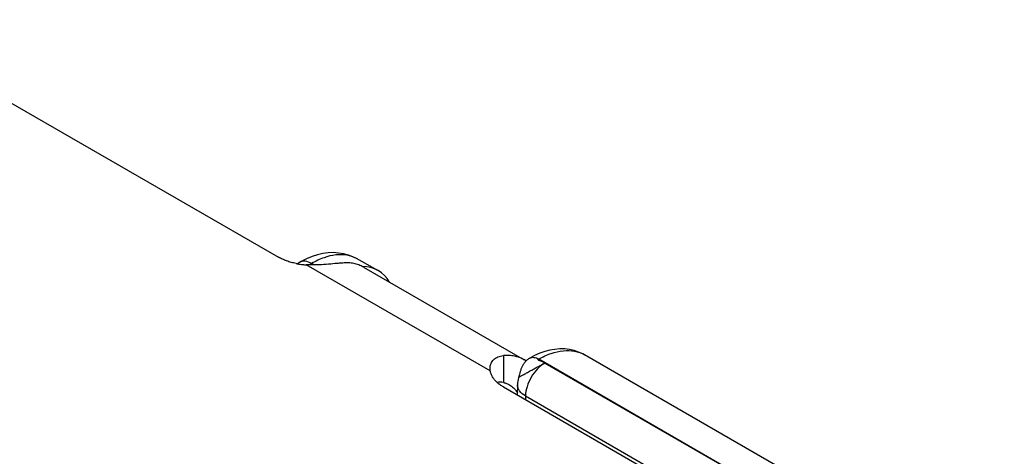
# Model space of a CAD drawing. Header units: inches. Extents: x 0 to 22, y 0 to 17.
# Tile 37 of 64: x 9.119 to 10.203, y 14.854 to 15.335. Entities that reach past the tile are written whole.
import ezdxf

# ---------------------------------------------------------------- set-up
doc = ezdxf.new("R2010")
doc.units = ezdxf.units.IN
doc.header["$LTSCALE"] = 1.21
doc.header["$MEASUREMENT"] = 0
doc.layers.get('0').update_dxf_attribs({"linetype": 'CONTINUOUS'})
doc.layers.add('02___PRT_ALL_AXES', color=7, linetype='CONTINUOUS')
doc.layers.add('FEATURES', color=7, linetype='CONTINUOUS')

msp = doc.modelspace()

# ---------------------------------------------------------------- linework, layer by layer
at = {"color": 7, "linetype": 'CONTINUOUS'}
for p, q in [((9.5132, 15.0592), (9.4898, 15.0722)), ((9.4272, 15.0681), (9.4247, 15.0666)), ((9.4404, 15.0669), (9.4377, 15.0653)), ((9.4434, 15.0653), (9.4404, 15.0669)), ((10.0093, 14.777), (9.6902, 14.9615)), ((10.2025, 14.6995), (9.7405, 14.9663)), ((9.6969, 14.9572), (10.0093, 14.777)), ((9.6514, 14.9309), (9.9625, 14.7512)), ((9.6669, 14.9332), (9.6667, 14.922)), ((9.6757, 14.9209), (9.6756, 14.9169)), ((9.6757, 14.9209), (9.988, 14.7406))]:
    msp.add_line(p, q, dxfattribs=at)
for points in [[(9.4898, 15.0722), (9.4858, 15.0742), (9.4808, 15.0761), (9.4755, 15.0776), (9.47, 15.0784), (9.4644, 15.0788), (9.4586, 15.0785), (9.4528, 15.0777), (9.4469, 15.0764), (9.4409, 15.0745), (9.4349, 15.072), (9.4288, 15.0689), (9.4272, 15.0681)], [(9.7405, 14.9663), (9.7389, 14.9672), (9.7342, 14.9693), (9.7293, 14.971), (9.7242, 14.9721), (9.719, 14.9727), (9.7135, 14.9727), (9.7081, 14.9723), (9.7025, 14.9713), (9.6969, 14.9698), (9.6913, 14.9679), (9.6856, 14.9654), (9.6803, 14.9626)], [(9.6803, 14.9626), (9.6798, 14.9623), (9.679, 14.9617), (9.6782, 14.9612), (9.6774, 14.9606), (9.6767, 14.96), (9.676, 14.9593), (9.6754, 14.9586), (9.6748, 14.9579), (9.6742, 14.9572), (9.6737, 14.9565), (9.6732, 14.9557), (9.6727, 14.955), (9.6723, 14.9542), (9.6719, 14.9534), (9.6716, 14.9526), (9.6712, 14.9519), (9.6709, 14.9511), (9.6707, 14.9503), (9.6704, 14.9495), (9.6702, 14.9487), (9.6699, 14.9479), (9.6697, 14.9471), (9.6695, 14.9463), (9.6687, 14.9433)], [(9.6687, 14.9433), (9.6685, 14.9425), (9.6683, 14.9418), (9.6681, 14.9412)]]:
    msp.add_lwpolyline(points, dxfattribs=at)
msp.add_arc((9.6971, 14.9327), 0.0302, 163.6013, 179.0797, dxfattribs=at)
msp.add_ellipse((9.4641, 14.9721), major_axis=(0.0493, 0.087), ratio=0.57236, start_param=5.973975, end_param=6.584044, dxfattribs=at)
for points, knots in [([(9.4898, 15.0722), (9.4865, 15.074), (9.479, 15.0766), (9.4666, 15.0768), (9.4534, 15.0735), (9.4448, 15.0694), (9.4404, 15.0669)], [0, 0, 0, 0, 0.216955, 0.450106, 0.709771, 1, 1, 1, 1]), ([(9.4404, 15.0669), (9.4382, 15.0681), (9.4339, 15.0699), (9.429, 15.0691), (9.4272, 15.0681)], [0, 0, 0, 0, 0.549282, 1, 1, 1, 1]), ([(9.6803, 14.9626), (9.6817, 14.9634), (9.6853, 14.9639), (9.6886, 14.9625), (9.6902, 14.9615)], [0, 0, 0, 0, 0.448592, 1, 1, 1, 1]), ([(9.6969, 14.9572), (9.6966, 14.9574), (9.6958, 14.9578), (9.6943, 14.9585), (9.6926, 14.9591), (9.691, 14.9598), (9.6902, 14.9603), (9.6897, 14.9607), (9.6897, 14.9613), (9.69, 14.9614), (9.6902, 14.9615)], [0, 0, 0, 0, 0.133444, 0.291683, 0.541391, 0.757912, 0.838165, 0.894806, 0.937417, 1, 1, 1, 1]), ([(9.6902, 14.9615), (9.6946, 14.964), (9.7034, 14.9682), (9.7169, 14.9713), (9.7296, 14.971), (9.7372, 14.9682), (9.7405, 14.9663)], [0, 0, 0, 0, 0.28912, 0.548303, 0.781828, 1, 1, 1, 1]), ([(9.6681, 14.9412), (9.6682, 14.9413), (9.6685, 14.9414), (9.6689, 14.9418), (9.6698, 14.9423), (9.6709, 14.943), (9.6723, 14.9438), (9.6747, 14.9451), (9.6781, 14.9471), (9.6827, 14.9495), (9.6875, 14.9522), (9.6923, 14.9548), (9.6954, 14.9564), (9.6969, 14.9572)], [0, 0, 0, 0, 0.007419, 0.026084, 0.055756, 0.095853, 0.145751, 0.204562, 0.344463, 0.505618, 0.676545, 0.845641, 1, 1, 1, 1]), ([(9.6969, 14.9572), (9.6939, 14.9555), (9.6883, 14.9508), (9.6817, 14.9418), (9.6771, 14.9316), (9.6758, 14.9244), (9.6757, 14.9209)], [0, 0, 0, 0, 0.236742, 0.498927, 0.761701, 1, 1, 1, 1]), ([(9.6757, 14.9209), (9.6732, 14.9224), (9.6698, 14.925), (9.6673, 14.9297), (9.6669, 14.9321), (9.6669, 14.9332)], [0, 0, 0, 0, 0.550382, 0.783397, 1, 1, 1, 1])]:
    msp.add_open_spline(points, degree=3, knots=knots, dxfattribs=at)
at = {"layer": '02___PRT_ALL_AXES', "color": 7, "linetype": 'CONTINUOUS'}
msp.add_line((9.4973, 15.063), (9.6741, 14.9609), dxfattribs=at)
at = {"layer": 'FEATURES', "color": 7, "linetype": 'CONTINUOUS'}
for p, q in [((8.9506, 15.3355), (9.4039, 15.0738)), ((9.637, 14.9485), (9.4345, 15.0654)), ((9.6514, 14.9654), (9.6514, 14.9358)), ((9.637, 14.9485), (9.6367, 14.9512)), ((9.6647, 14.9275), (9.6668, 14.9245))]:
    msp.add_line(p, q, dxfattribs=at)
for centre, radius, start, end in [((9.4383, 15.144), 0.0786, 258.9746, 260.0389), ((9.4389, 15.148), 0.0827, 260.071, 264.2314), ((9.4392, 15.1502), 0.0849, 264.2262, 266.821), ((9.6574, 14.932), 0.0334, 55.6444, 59.9908), ((9.6458, 14.9124), 0.0241, 45.0491, 46.2693), ((9.6452, 14.9119), 0.025, 38.6819, 45.0325)]:
    msp.add_arc(centre, radius, start, end, dxfattribs=at)
for points, knots in [([(9.4232, 15.0668), (9.4215, 15.0672), (9.418, 15.068), (9.4129, 15.0696), (9.4082, 15.0715), (9.4053, 15.073), (9.4039, 15.0738)], [0, 0, 0, 0, 0.26486, 0.520954, 0.766626, 1, 1, 1, 1]), ([(9.4746, 15.0674), (9.4733, 15.0673), (9.4706, 15.0671), (9.4645, 15.0665), (9.4562, 15.0657), (9.4456, 15.0652), (9.4382, 15.0652), (9.4345, 15.0654)], [0, 0, 0, 0, 0.097515, 0.206021, 0.450837, 0.720753, 1, 1, 1, 1]), ([(9.4973, 15.063), (9.4957, 15.0639), (9.4923, 15.0655), (9.4867, 15.0671), (9.4807, 15.0678), (9.4767, 15.0676), (9.4746, 15.0674)], [0, 0, 0, 0, 0.239435, 0.483376, 0.735907, 1, 1, 1, 1]), ([(9.6367, 14.9512), (9.6367, 14.9522), (9.6369, 14.954), (9.6377, 14.9566), (9.6389, 14.9589), (9.6406, 14.961), (9.6428, 14.9627), (9.6454, 14.964), (9.6483, 14.965), (9.6503, 14.9653), (9.6514, 14.9654)], [0, 0, 0, 0, 0.122351, 0.241136, 0.358351, 0.47634, 0.597551, 0.724195, 0.857989, 1, 1, 1, 1]), ([(9.6741, 14.9609), (9.6725, 14.9618), (9.669, 14.9635), (9.6635, 14.965), (9.6575, 14.9657), (9.6534, 14.9656), (9.6514, 14.9654)], [0, 0, 0, 0, 0.239435, 0.483376, 0.735907, 1, 1, 1, 1]), ([(9.6445, 14.9358), (9.6435, 14.9367), (9.6417, 14.9386), (9.6394, 14.9418), (9.6378, 14.9451), (9.6372, 14.9474), (9.637, 14.9485)], [0, 0, 0, 0, 0.273148, 0.528704, 0.769703, 1, 1, 1, 1]), ([(9.6514, 14.9358), (9.6502, 14.936), (9.6479, 14.9363), (9.6456, 14.9361), (9.6445, 14.9358)], [0, 0, 0, 0, 0.520907, 1, 1, 1, 1]), ([(9.6514, 14.9309), (9.6501, 14.9316), (9.6477, 14.9331), (9.6455, 14.9349), (9.6445, 14.9358)], [0, 0, 0, 0, 0.514626, 1, 1, 1, 1]), ([(9.6514, 14.9358), (9.6526, 14.9355), (9.6549, 14.9348), (9.6571, 14.9338), (9.6581, 14.9332)], [0, 0, 0, 0, 0.503612, 1, 1, 1, 1]), ([(9.6581, 14.9332), (9.6589, 14.9327), (9.6604, 14.9317), (9.6618, 14.9305), (9.6625, 14.9299)], [0, 0, 0, 0, 0.497697, 1, 1, 1, 1])]:
    msp.add_open_spline(points, degree=3, knots=knots, dxfattribs=at)

doc.saveas('drawing.dxf')
